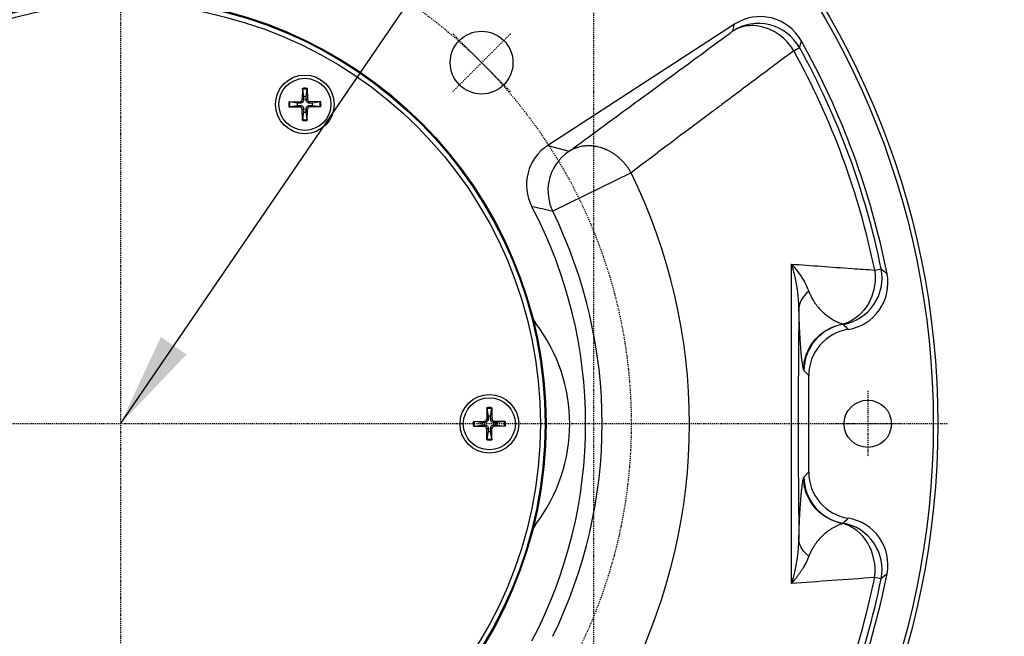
# Model space of a CAD drawing. Header units: millimetres. Extents: x 0 to 4378, y 0 to 2376.
# Tile 23 of 256: x 821 to 925, y 186 to 251. Entities that reach past the tile are written whole.
import ezdxf

# ---------------------------------------------------------------- set-up
doc = ezdxf.new("R2010")
doc.units = ezdxf.units.MM
doc.header["$LTSCALE"] = 0.2
doc.linetypes.add('CENTER2', pattern=[1.125, 0.75, -0.125, 0.125, -0.125])
doc.layers.add('02_Center Line', color=1, linetype='CENTER2')
doc.styles.add('Rainbow-5.0 Style', font='malgunsl.ttf')
doc.dimstyles.new('Rainbow-5.0 Style', dxfattribs={"dimtxt": 4, "dimasz": 2.5, "dimexe": 1, "dimexo": 1, "dimgap": 1, "dimtad": 1, "dimdsep": 46, "dimtxsty": 'Rainbow-5.0 Style', "dimcen": 0, "dimclrd": 251, "dimclre": 251, "dimclrt": 7, "dimazin": 3, "dimtp": 0.1, "dimtm": 0.1, "dimtfac": 0.61, "dimtmove": 0, "dimatfit": 3, "dimfxl": 1, "dimlwd": -1, "dimlwe": -1, "dimarcsym": 1})

# ---------------------------------------------------------------- blocks, each defined once
blk = doc.blocks.new('A$C59ad82da')
for p, q in [((64.92, 42.24), (45.19, 29.43)), ((64.74, 41.53), (64.92, 42.24)), ((71.18, 39.43), (71.79, 39.77)), ((59.24, 37.49), (59.24, 37.48)), ((19.25, 35.47), (19.22, 34.28)), ((19.75, 35.47), (19.78, 34.28)), ((19.25, 35.38), (19.37, 34.59)), ((19.63, 34.59), (19.75, 35.38)), ((17.81, 34.03), (19, 34.06)), ((17.81, 33.52), (19, 33.49)), ((18.69, 33.9), (17.9, 34.02)), ((17.9, 33.53), (18.69, 33.65)), ((19, 34.06), (19, 33.9)), ((19, 33.49), (19, 33.65)), ((19.22, 34.28), (19.38, 34.27)), ((19.78, 34.28), (19.62, 34.27)), ((20, 34.06), (20, 33.9)), ((21.19, 34.03), (20, 34.06)), ((20, 33.49), (20, 33.65)), ((21.19, 33.52), (20, 33.49)), ((21.1, 34.02), (20.31, 33.9)), ((20.31, 33.65), (21.1, 33.53)), ((19.22, 33.27), (19.38, 33.28)), ((19.25, 32.08), (19.22, 33.27)), ((19.37, 32.96), (19.25, 32.17)), ((19.78, 33.27), (19.62, 33.28)), ((19.75, 32.17), (19.63, 32.96)), ((19.75, 32.08), (19.78, 33.27)), ((50.74, 31.24), (50.74, 31.24)), ((51.32, 31.67), (51.32, 31.67)), ((45.19, 29.43), (47.45, 28.82)), ((53.98, 26.54), (45.7, 22.46)), ((79.73, 16.25), (80.41, 16.39)), ((72.76, 5.09), (72.26, 5.61)), ((72.76, -5.09), (72.76, 5.09)), ((38.75, 1.69), (38.72, 0.5)), ((38.75, 1.6), (38.87, 0.81)), ((39.13, 0.81), (39.25, 1.6)), ((39.25, 1.69), (39.28, 0.5)), ((37.31, 0.25), (38.5, 0.28)), ((38.19, 0.13), (37.4, 0.25)), ((38.5, 0.28), (38.5, 0.12)), ((38.72, 0.5), (38.88, 0.5)), ((39.28, 0.5), (39.12, 0.5)), ((39.5, 0.28), (39.5, 0.12)), ((40.69, 0.25), (39.5, 0.28)), ((40.6, 0.25), (39.81, 0.13)), ((37.31, -0.25), (38.5, -0.28)), ((37.4, -0.25), (38.19, -0.13)), ((38.5, -0.28), (38.5, -0.12)), ((38.72, -0.5), (38.88, -0.5)), ((38.75, -1.69), (38.72, -0.5)), ((38.87, -0.81), (38.75, -1.6)), ((39.28, -0.5), (39.12, -0.5)), ((39.25, -1.6), (39.13, -0.81)), ((39.25, -1.69), (39.28, -0.5)), ((39.5, -0.28), (39.5, -0.12)), ((40.69, -0.25), (39.5, -0.28)), ((39.81, -0.13), (40.6, -0.25)), ((72.26, -5.61), (72.76, -5.09)), ((80.41, -16.39), (79.73, -16.25))]:
    blk.add_line(p, q)
for centre, radius in [((0, 0), 86.41), ((0, 0), 85.93), ((0, 0), 45), ((0, 0), 44.9), ((0, 0), 44.4), ((38.18, 38.18), 3.32), ((19.5, 33.77), 3.1), ((19.5, 33.77), 2.75), ((39, 0), 3.1), ((39, 0), 2.75), ((79, 0), 2.5)]:
    blk.add_circle(centre, radius)
for centre, radius, start, end in [((0, 0), 82.07, 11.5208, 28.9847), ((0, 0), 82.57, 11.0677, 29.3818), ((0, 0), 81.37, 11.5208, 28.9847), ((19.5, 33.77), 1.71, 81.5815, 98.4185), ((19.5, 33.77), 1.62, 81.1921, 98.8079), ((19.5, 33.77), 0.82, 80.8854, 99.1146), ((19.5, 33.77), 1.71, 171.5815, 188.4185), ((19.5, 33.77), 1.62, 171.1921, 188.8079), ((19.5, 33.77), 0.82, 170.8854, 189.1146), ((18.99, 34.28), 0.225, 271.612, 358.388), ((18.99, 33.27), 0.225, 1.612, 88.388), ((20.01, 34.28), 0.225, 181.612, 268.388), ((20.01, 33.27), 0.225, 91.612, 178.388), ((19.5, 33.77), 0.82, 350.8854, 9.1146), ((19.5, 33.77), 1.62, 351.1921, 8.8079), ((19.5, 33.77), 1.71, 351.5815, 8.4185), ((19.5, 33.77), 0.82, 260.8854, 279.1146), ((19.5, 33.77), 1.62, 261.1921, 278.8079), ((19.5, 33.77), 1.71, 261.5815, 278.4185), ((0, 0), 59.22, 31.5901, 31.5903), ((0, 0), 59.52, 31.6142, 31.6143), ((47.9, 25.26), 4.97, 123.0326, 207.7793), ((0, 0), 57.8, 31.474, 31.4742), ((0, 0), 57.8, 30.5342, 30.5448), ((0, 0), 60.15, 333.8213, 26.1787), ((0, 0), 49.18, 332.1892, 27.8108), ((0, 0), 50.92, 333.8213, 26.1787), ((45.48, 11.86), 2, 194.6153, 217.4576), ((30, 0), 17.5, 322.5424, 37.4576), ((39, 0), 1.71, 81.5815, 98.4185), ((39, 0), 1.62, 81.1921, 98.8079), ((39, 0), 1.71, 171.5815, 188.4185), ((39, 0), 1.62, 171.1921, 188.8079), ((39, 0), 0.82, 170.8854, 189.1146), ((38.49, 0.51), 0.225, 271.612, 358.388), ((39, 0), 0.82, 80.8854, 99.1146), ((39.51, 0.51), 0.225, 181.612, 268.388), ((39, 0), 0.82, 350.8854, 9.1146), ((39, 0), 1.62, 351.1921, 8.8079), ((39, 0), 1.71, 351.5815, 8.4185), ((38.49, -0.51), 0.225, 1.612, 88.388), ((39, 0), 0.82, 260.8854, 279.1146), ((39.51, -0.51), 0.225, 91.612, 178.388), ((39, 0), 1.62, 261.1921, 278.8079), ((39, 0), 1.71, 261.5815, 278.4185), ((45.48, -11.86), 2, 142.5424, 165.3847), ((0, 0), 81.37, 331.0153, 348.4788), ((0, 0), 82.07, 331.0153, 348.4792), ((0, 0), 82.57, 330.6182, 348.9323)]:
    blk.add_arc(centre, radius, start, end)
for centre, major_axis, ratio, start_param, end_param in [((67.62, 38.07), (-1.2, -4.83), 0.998696, 2.326976, 3.959625), ((67.44, 37.36), (-4.82, 1.19), 0.998696, 3.890851, 5.530421), ((50.16, 24.66), (-1.29, -4.8), 0.998898, 3.979942, 4.788046), ((50.16, 24.66), (-1.29, -4.8), 0.998898, 4.788046, 5.430603), ((75.55, 15.4), (3.15, 3.84), 0.998487, 3.99874, 5.59958), ((76.15, 14.9), (-3.85, 3.16), 0.998487, 2.416706, 4.020887), ((76.69, 12.23), (-4.97, -0.13), 0.600837, 5.604382, 6.239504), ((77.22, 5.61), (3.58, 3.45), 0.998735, 0.97436, 2.37442), ((76.39, 15.4), (0, -4.9), 0.034899, 6.150601, 6.246976), ((77.73, 5.08), (3.46, -3.58), 0.998738, 2.532879, 3.94417), ((72.27, 15.4), (0, -9.8), 0.034899, 6.150601, 6.246961), ((77.73, -5.08), (-3.46, -3.58), 0.998738, 5.480608, 6.891899), ((72.27, -15.4), (0, 9.8), 0.034899, 0.036224, 0.132585), ((77.22, -5.61), (-3.58, 3.45), 0.998735, 0.767172, 2.167233), ((76.15, -14.9), (-3.85, -3.16), 0.998487, 2.262298, 3.866479), ((76.39, -15.4), (0, 4.9), 0.034899, 0.036209, 0.132758), ((75.55, -15.4), (-0.28, 4.96), 0.849585, 4.492218, 6.021501), ((75.55, -15.4), (-3.15, 3.84), 0.998487, 3.825198, 5.426038)]:
    blk.add_ellipse(centre, major_axis=major_axis, ratio=ratio, start_param=start_param, end_param=end_param)
for points, knots in [([(71.18, 39.43), (70.87, 39.94), (70.45, 40.46), (69.41, 41.32), (68.8, 41.67), (67.52, 42.08), (66.87, 42.14), (65.69, 41.99), (65.17, 41.79), (64.74, 41.53)], [0, 0, 0, 0, 0.251514, 0.251514, 0.503027, 0.503027, 0.754541, 0.754541, 1, 1, 1, 1]), ([(47.45, 28.82), (48.51, 29.6), (49.61, 30.41), (50.75, 31.25), (51.8, 32.02), (52.89, 32.82), (54.02, 33.65), (55.1, 34.44), (56.22, 35.27), (57.37, 36.11), (58.53, 36.96), (59.72, 37.84), (60.95, 38.74), (62.09, 39.58), (63.25, 40.44), (64.45, 41.31), (64.55, 41.39), (64.64, 41.46), (64.74, 41.53)], [0, 0, 0, 0, 0.2178305, 0.2178305, 0.2178305, 0.4182388, 0.4182388, 0.4182388, 0.6114284, 0.6114284, 0.6114284, 0.8057142, 0.8057142, 0.8057142, 0.9855009, 0.9855009, 0.9855009, 1, 1, 1, 1]), ([(71.18, 39.43), (69.64, 38.28), (68.15, 37.17), (66, 35.56), (65.3, 35.04), (64.27, 34.27), (63.76, 33.88), (63.17, 33.44), (62.92, 33.26), (62.75, 33.13), (62.68, 33.08), (59.47, 30.68), (56.61, 28.52), (53.98, 26.54)], [0.0000014, 0.0000014, 0.0000014, 0.0000014, 0.25, 0.25, 0.375, 0.375, 0.4375, 0.46875, 0.484375, 0.484375, 0.5, 0.5, 1, 1, 1, 1]), ([(19.25, 35.38), (19.25, 35.38), (19.25, 35.39), (19.25, 35.41), (19.25, 35.42), (19.25, 35.44), (19.25, 35.46), (19.25, 35.47)], [0.03461835, 0.03461835, 0.03461835, 0.03461835, 0.03765262, 0.03765262, 0.04141077, 0.04141077, 0.04522071, 0.04522071, 0.04522071, 0.04522071]), ([(19.75, 35.47), (19.75, 35.46), (19.75, 35.44), (19.75, 35.42), (19.75, 35.41), (19.75, 35.39), (19.75, 35.38), (19.75, 35.38)], [0.01516537, 0.01516537, 0.01516537, 0.01516537, 0.01897531, 0.01897531, 0.02273345, 0.02273345, 0.02576772, 0.02576772, 0.02576772, 0.02576772]), ([(17.81, 34.03), (17.82, 34.03), (17.83, 34.03), (17.86, 34.03), (17.87, 34.03), (17.89, 34.02), (17.89, 34.02), (17.9, 34.02)], [0.01516537, 0.01516537, 0.01516537, 0.01516537, 0.01897531, 0.01897531, 0.02273345, 0.02273345, 0.02576772, 0.02576772, 0.02576772, 0.02576772]), ([(17.9, 33.53), (17.89, 33.53), (17.89, 33.53), (17.87, 33.52), (17.86, 33.52), (17.83, 33.52), (17.82, 33.52), (17.81, 33.52)], [0.03461835, 0.03461835, 0.03461835, 0.03461835, 0.03765262, 0.03765262, 0.04141077, 0.04141077, 0.04522071, 0.04522071, 0.04522071, 0.04522071]), ([(19.38, 34.27), (19.38, 34.23), (19.37, 34.19), (19.35, 34.13), (19.34, 34.1), (19.31, 34.05), (19.29, 34.03), (19.25, 33.99), (19.22, 33.97), (19.17, 33.94), (19.14, 33.92), (19.08, 33.9), (19.04, 33.9), (19, 33.9)], [0.17143637, 0.17143637, 0.17143637, 0.17143637, 0.18383716, 0.18383716, 0.19255902, 0.19255902, 0.20128088, 0.20128088, 0.21000275, 0.21000275, 0.21872461, 0.21872461, 0.2311254, 0.2311254, 0.2311254, 0.2311254]), ([(19, 33.65), (19.04, 33.65), (19.08, 33.65), (19.14, 33.63), (19.17, 33.61), (19.22, 33.58), (19.25, 33.56), (19.29, 33.52), (19.31, 33.5), (19.34, 33.45), (19.35, 33.42), (19.37, 33.36), (19.38, 33.32), (19.38, 33.28)], [0.17143637, 0.17143637, 0.17143637, 0.17143637, 0.18383716, 0.18383716, 0.19255902, 0.19255902, 0.20128088, 0.20128088, 0.21000275, 0.21000275, 0.21872461, 0.21872461, 0.2311254, 0.2311254, 0.2311254, 0.2311254]), ([(20, 33.9), (19.96, 33.9), (19.92, 33.9), (19.86, 33.92), (19.83, 33.94), (19.78, 33.97), (19.75, 33.99), (19.71, 34.03), (19.69, 34.05), (19.66, 34.1), (19.65, 34.13), (19.63, 34.19), (19.62, 34.23), (19.62, 34.27)], [0.17143637, 0.17143637, 0.17143637, 0.17143637, 0.18383716, 0.18383716, 0.19255902, 0.19255902, 0.20128088, 0.20128088, 0.21000275, 0.21000275, 0.21872461, 0.21872461, 0.2311254, 0.2311254, 0.2311254, 0.2311254]), ([(19.62, 33.28), (19.62, 33.32), (19.63, 33.36), (19.65, 33.42), (19.66, 33.45), (19.69, 33.5), (19.71, 33.52), (19.75, 33.56), (19.78, 33.58), (19.83, 33.61), (19.86, 33.63), (19.92, 33.65), (19.96, 33.65), (20, 33.65)], [0.17143637, 0.17143637, 0.17143637, 0.17143637, 0.18383716, 0.18383716, 0.19255902, 0.19255902, 0.20128088, 0.20128088, 0.21000275, 0.21000275, 0.21872461, 0.21872461, 0.2311254, 0.2311254, 0.2311254, 0.2311254]), ([(21.1, 34.02), (21.11, 34.02), (21.11, 34.02), (21.13, 34.03), (21.14, 34.03), (21.17, 34.03), (21.18, 34.03), (21.19, 34.03)], [0.03461835, 0.03461835, 0.03461835, 0.03461835, 0.03765262, 0.03765262, 0.04141077, 0.04141077, 0.04522071, 0.04522071, 0.04522071, 0.04522071]), ([(21.19, 33.52), (21.18, 33.52), (21.17, 33.52), (21.14, 33.52), (21.13, 33.52), (21.11, 33.53), (21.11, 33.53), (21.1, 33.53)], [0.01516537, 0.01516537, 0.01516537, 0.01516537, 0.01897531, 0.01897531, 0.02273345, 0.02273345, 0.02576772, 0.02576772, 0.02576772, 0.02576772]), ([(19.25, 32.08), (19.25, 32.09), (19.25, 32.11), (19.25, 32.13), (19.25, 32.14), (19.25, 32.16), (19.25, 32.17), (19.25, 32.17)], [0.01516537, 0.01516537, 0.01516537, 0.01516537, 0.01897531, 0.01897531, 0.02273345, 0.02273345, 0.02576772, 0.02576772, 0.02576772, 0.02576772]), ([(19.75, 32.17), (19.75, 32.17), (19.75, 32.16), (19.75, 32.14), (19.75, 32.13), (19.75, 32.11), (19.75, 32.09), (19.75, 32.08)], [0.03461835, 0.03461835, 0.03461835, 0.03461835, 0.03765262, 0.03765262, 0.04141077, 0.04141077, 0.04522071, 0.04522071, 0.04522071, 0.04522071]), ([(53.98, 26.54), (53.92, 26.65), (53.86, 26.75), (53.8, 26.85), (53.73, 26.96), (53.66, 27.06), (53.59, 27.16), (53.52, 27.26), (53.44, 27.35), (53.36, 27.45), (53.28, 27.54), (53.2, 27.64), (53.11, 27.73), (53.03, 27.82), (52.94, 27.9), (52.85, 27.98), (52.82, 28.01), (52.79, 28.04), (52.76, 28.07), (52.7, 28.12), (52.64, 28.17), (52.58, 28.22), (52.49, 28.3), (52.39, 28.37), (52.3, 28.44), (52.2, 28.51), (52.11, 28.57), (52.01, 28.63), (51.91, 28.69), (51.81, 28.75), (51.71, 28.81), (51.63, 28.85), (51.55, 28.89), (51.47, 28.93), (51.44, 28.94), (51.41, 28.95), (51.38, 28.97), (51.35, 28.98), (51.32, 28.99), (51.29, 29.01), (51.26, 29.02), (51.23, 29.03), (51.19, 29.05), (51.16, 29.06), (51.13, 29.07), (51.1, 29.08), (51.07, 29.09), (51.04, 29.1), (51.01, 29.11), (51, 29.12), (50.99, 29.12), (50.98, 29.12), (50.98, 29.13), (50.97, 29.13), (50.96, 29.13), (50.88, 29.16), (50.8, 29.19), (50.71, 29.21), (50.62, 29.24), (50.53, 29.26), (50.43, 29.28), (50.34, 29.3), (50.25, 29.32), (50.15, 29.33), (50.06, 29.35), (49.96, 29.36), (49.86, 29.37), (49.77, 29.38), (49.67, 29.38), (49.58, 29.38), (49.51, 29.39), (49.45, 29.39), (49.38, 29.38), (49.36, 29.38), (49.34, 29.38), (49.32, 29.38), (49.3, 29.38), (49.28, 29.38), (49.26, 29.38), (49.24, 29.38), (49.22, 29.38), (49.2, 29.38), (49.18, 29.37), (49.16, 29.37), (49.14, 29.37), (49.14, 29.37), (49.13, 29.37), (49.13, 29.37), (49.09, 29.37), (49.06, 29.36), (49.02, 29.36), (48.99, 29.36), (48.97, 29.35), (48.95, 29.35), (48.88, 29.34), (48.82, 29.33), (48.75, 29.32), (48.69, 29.31), (48.62, 29.29), (48.55, 29.28), (48.49, 29.26), (48.42, 29.24), (48.35, 29.22), (48.28, 29.2), (48.21, 29.18), (48.13, 29.15), (48.06, 29.13), (47.99, 29.1), (47.92, 29.07), (47.86, 29.04), (47.79, 29), (47.71, 28.97), (47.65, 28.93), (47.58, 28.9), (47.51, 28.86), (47.49, 28.84), (47.47, 28.83), (47.45, 28.82)], [0.0000002, 0.0000002, 0.0000002, 0.0000002, 0.0454901, 0.0454901, 0.0454901, 0.0916367, 0.0916367, 0.0916367, 0.1382421, 0.1382421, 0.1382421, 0.1846668, 0.1846668, 0.1846668, 0.2306151, 0.2306151, 0.2306151, 0.2468093, 0.2468093, 0.2468093, 0.275867, 0.275867, 0.275867, 0.3198633, 0.3198633, 0.3198633, 0.3630688, 0.3630688, 0.3630688, 0.4050684, 0.4050684, 0.4050684, 0.4375, 0.4375, 0.4375, 0.4490468, 0.4490468, 0.4490468, 0.4604109, 0.4604109, 0.4604109, 0.4718581, 0.4718581, 0.4718581, 0.483534, 0.483534, 0.483534, 0.4959874, 0.4959874, 0.4959874, 0.5, 0.5, 0.5, 0.5035639, 0.5035639, 0.5035639, 0.5404136, 0.5404136, 0.5404136, 0.5800915, 0.5800915, 0.5800915, 0.6187259, 0.6187259, 0.6187259, 0.6567872, 0.6567872, 0.6567872, 0.6940095, 0.6940095, 0.6940095, 0.71875, 0.71875, 0.71875, 0.7257213, 0.7257213, 0.7257213, 0.7325365, 0.7325365, 0.7325365, 0.7395471, 0.7395471, 0.7395471, 0.7477643, 0.7477643, 0.7477643, 0.75, 0.75, 0.75, 0.7705647, 0.7705647, 0.7705647, 0.7827938, 0.7827938, 0.7827938, 0.814809, 0.814809, 0.814809, 0.8460688, 0.8460688, 0.8460688, 0.8766042, 0.8766042, 0.8766042, 0.9074532, 0.9074532, 0.9074532, 0.9363443, 0.9363443, 0.9363443, 0.9647159, 0.9647159, 0.9647159, 0.9923943, 0.9923943, 0.9923943, 1, 1, 1, 1]), ([(70.95, 16.88), (71.16, 16.64), (71.36, 16.4), (71.54, 16.16), (71.72, 15.91), (71.92, 15.64), (72.08, 15.38), (72.41, 14.85), (72.62, 14.39), (72.77, 14)], [0.0000017, 0.0000017, 0.0000017, 0.0000017, 0.25, 0.25, 0.25, 0.5, 0.5, 0.5, 0.9999992, 0.9999992, 0.9999992, 0.9999992]), ([(71.72, 12.23), (71.72, 12.3), (71.72, 12.38), (71.71, 12.45), (71.71, 12.47), (71.71, 12.5), (71.71, 12.52), (71.71, 12.62), (71.7, 12.71), (71.7, 12.81), (71.69, 13.01), (71.67, 13.2), (71.66, 13.4), (71.64, 13.55), (71.63, 13.7), (71.61, 13.85), (71.59, 14), (71.57, 14.16), (71.54, 14.31), (71.53, 14.39), (71.52, 14.48), (71.5, 14.56), (71.46, 14.83), (71.41, 15.09), (71.36, 15.35), (71.31, 15.56), (71.26, 15.78), (71.2, 16), (71.14, 16.25), (71.06, 16.51), (70.98, 16.77), (70.97, 16.8), (70.96, 16.84), (70.95, 16.88)], [0, 0, 0, 0, 0.0471319, 0.0471319, 0.0471319, 0.062733, 0.062733, 0.062733, 0.1254418, 0.1254418, 0.1254418, 0.2507384, 0.2507384, 0.2507384, 0.3485305, 0.3485305, 0.3485305, 0.4467167, 0.4467167, 0.4467167, 0.5008979, 0.5008979, 0.5008979, 0.6687377, 0.6687377, 0.6687377, 0.8086089, 0.8086089, 0.8086089, 0.9754062, 0.9754062, 0.9754062, 0.9999992, 0.9999992, 0.9999992, 0.9999992]), ([(70.95, -16.88), (70.95, -16.25), (70.95, -15.62), (70.95, -14.37), (70.95, -13.76), (70.95, -12.55), (70.95, -11.95), (70.95, -11.13), (70.95, -10.9), (70.95, -10.51), (70.95, -10.35), (70.95, -10.03), (70.95, -9.88), (70.95, -9.57), (70.95, -9.41), (70.95, -9.1), (70.95, -8.95), (70.95, -8.76), (70.95, -8.74), (70.95, -8.68), (70.95, -8.65), (70.95, -8.17), (70.95, -7.72), (70.95, -6.83), (70.95, -6.38), (70.95, -5.49), (70.95, -5.04), (70.95, -4.15), (70.95, -3.71), (70.95, -2.82), (70.95, -2.38), (70.95, -1.5), (70.95, -1.06), (70.95, -0.4), (70.95, -0.19), (70.95, 0.03), (70.95, 0.03), (70.95, 0.45), (70.95, 0.87), (70.95, 1.7), (70.95, 2.12), (70.95, 2.96), (70.95, 3.38), (70.95, 3.99), (70.95, 4.17), (70.95, 4.77), (70.95, 5.18), (70.95, 5.9), (70.95, 6.21), (70.95, 6.67), (70.95, 6.83), (70.95, 7.14), (70.95, 7.3), (70.95, 7.62), (70.95, 7.77), (70.95, 8.09), (70.95, 8.24), (70.95, 8.49), (70.95, 8.59), (70.95, 8.72), (70.95, 8.75), (70.95, 9.56), (70.95, 10.34), (70.95, 11.96), (70.95, 12.8), (70.95, 14.72), (70.95, 15.8), (70.95, 16.88)], [0, 0, 0, 0, 0.0570155, 0.0570155, 0.112727, 0.112727, 0.166914, 0.166914, 0.1875, 0.1875, 0.2023951, 0.2023951, 0.2167454, 0.2167454, 0.2309694, 0.2309694, 0.2449008, 0.2449008, 0.2470803, 0.2470803, 0.25, 0.25, 0.2885957, 0.2885957, 0.3273506, 0.3273506, 0.3661453, 0.3661453, 0.4047829, 0.4047829, 0.4432293, 0.4432293, 0.4812706, 0.4812706, 0.5, 0.5, 0.5000237, 0.5000237, 0.5361285, 0.5361285, 0.5725232, 0.5725232, 0.6091346, 0.6091346, 0.625, 0.625, 0.6606159, 0.6606159, 0.6875, 0.6875, 0.7009243, 0.7009243, 0.7142975, 0.7142975, 0.7277255, 0.7277255, 0.7413933, 0.7413933, 0.75, 0.75, 0.7530938, 0.7530938, 0.8242273, 0.8242273, 0.9015683, 0.9015683, 1, 1, 1, 1]), ([(70.95, 16.88), (72.99, 16.73), (75.13, 16.58), (77.35, 16.42), (78.13, 16.36), (78.92, 16.31), (79.73, 16.25)], [0.0000002, 0.0000002, 0.0000002, 0.0000002, 0.7398055, 0.7398055, 0.7398055, 0.9999968, 0.9999968, 0.9999968, 0.9999968]), ([(79.73, 16.25), (79.81, 15.63), (79.79, 15.01), (79.62, 14.1), (79.54, 13.8), (79.37, 13.36), (79.31, 13.21), (79.18, 12.93), (79.09, 12.75), (78.53, 11.79), (77.65, 10.87), (76.37, 10.54)], [0.0000001, 0.0000001, 0.0000001, 0.0000001, 0.25, 0.25, 0.375, 0.375, 0.4375, 0.4375, 0.5, 0.5, 1, 1, 1, 1]), ([(72.77, 14), (72.79, 13.94), (72.82, 13.88), (72.87, 13.75), (72.9, 13.69), (72.96, 13.57), (72.98, 13.51), (73.04, 13.39), (73.07, 13.33), (73.14, 13.21), (73.17, 13.16), (73.24, 13.04), (73.27, 12.99), (73.34, 12.87), (73.38, 12.82), (73.45, 12.71), (73.49, 12.66), (73.59, 12.53), (73.65, 12.45), (73.76, 12.32), (73.81, 12.26), (73.87, 12.19), (73.89, 12.17), (73.96, 12.1), (74.01, 12.04), (74.13, 11.92), (74.19, 11.86), (74.29, 11.77), (74.32, 11.74), (74.36, 11.7), (74.37, 11.69), (74.39, 11.67), (74.4, 11.67), (74.42, 11.65), (74.42, 11.65), (74.43, 11.64), (74.49, 11.59), (74.55, 11.53), (74.69, 11.43), (74.75, 11.38), (74.89, 11.28), (74.96, 11.23), (75.1, 11.14), (75.17, 11.1), (75.31, 11.01), (75.38, 10.97), (75.53, 10.89), (75.6, 10.86), (75.75, 10.79), (75.82, 10.75), (75.97, 10.69), (76.05, 10.66), (76.2, 10.6), (76.28, 10.57), (76.36, 10.55), (76.36, 10.55), (76.37, 10.54)], [0.0000001, 0.0000001, 0.0000001, 0.0000001, 0.0380554, 0.0380554, 0.0750644, 0.0750644, 0.1112461, 0.1112461, 0.146453, 0.146453, 0.1812369, 0.1812369, 0.2156184, 0.2156184, 0.25, 0.25, 0.2820453, 0.2820453, 0.3326277, 0.3326277, 0.3705646, 0.3705646, 0.380635, 0.380635, 0.4205825, 0.4205825, 0.4626241, 0.4626241, 0.484375, 0.484375, 0.4897296, 0.4897296, 0.4952368, 0.4952368, 0.5, 0.5, 0.5, 0.5652318, 0.5652318, 0.6270302, 0.6270302, 0.6859629, 0.6859629, 0.7424722, 0.7424722, 0.7969, 0.7969, 0.8486031, 0.8486031, 0.8990152, 0.8990152, 0.9495076, 0.9495076, 0.9972788, 0.9972788, 1, 1, 1, 1]), ([(71.72, 12.23), (71.71, 11.59), (71.71, 10.95), (71.7, 10.31), (71.7, 9.94), (71.69, 9.58), (71.69, 9.21), (71.69, 9), (71.69, 8.8), (71.68, 8.59), (71.68, 8.48), (71.68, 8.37), (71.68, 8.26), (71.68, 8.06), (71.68, 7.86), (71.68, 7.66), (71.68, 7.45), (71.67, 7.25), (71.67, 7.05), (71.67, 6.85), (71.67, 6.65), (71.67, 6.44), (71.67, 6.36), (71.67, 6.27), (71.67, 6.18), (71.67, 5.75), (71.66, 5.32), (71.66, 4.89), (71.66, 4.45), (71.66, 4.01), (71.66, 3.57), (71.65, 3.13), (71.65, 2.69), (71.65, 2.25), (71.65, 1.82), (71.65, 1.38), (71.65, 0.94), (71.65, 0.64), (71.65, 0.33), (71.65, 0.03), (71.65, 0.02), (71.65, 0), (71.65, -0.01), (71.65, -0.52), (71.65, -1.03), (71.65, -1.54), (71.65, -2.06), (71.65, -2.57), (71.65, -3.09), (71.66, -3.29), (71.66, -3.5), (71.66, -3.71), (71.66, -3.92), (71.66, -4.13), (71.66, -4.33), (71.66, -4.54), (71.66, -4.75), (71.66, -4.96), (71.66, -5.17), (71.66, -5.38), (71.66, -5.59), (71.67, -5.79), (71.67, -6), (71.67, -6.19), (71.67, -6.72), (71.67, -7.24), (71.68, -7.77), (71.68, -7.91), (71.68, -8.05), (71.68, -8.19), (71.69, -8.76), (71.69, -9.33), (71.7, -9.9), (71.7, -10.47), (71.71, -11.04), (71.71, -11.62), (71.71, -11.82), (71.72, -12.03), (71.72, -12.23)], [0, 0, 0, 0, 0.0794143, 0.0794143, 0.0794143, 0.125, 0.125, 0.125, 0.1507071, 0.1507071, 0.1507071, 0.1645047, 0.1645047, 0.1645047, 0.1897547, 0.1897547, 0.1897547, 0.2148916, 0.2148916, 0.2148916, 0.2397055, 0.2397055, 0.2397055, 0.25, 0.25, 0.25, 0.3019616, 0.3019616, 0.3019616, 0.3548695, 0.3548695, 0.3548695, 0.4080436, 0.4080436, 0.4080436, 0.4612029, 0.4612029, 0.4612029, 0.4984343, 0.4984343, 0.4984343, 0.5, 0.5, 0.5, 0.5625, 0.5625, 0.5625, 0.625, 0.625, 0.625, 0.6498884, 0.6498884, 0.6498884, 0.6749163, 0.6749163, 0.6749163, 0.699967, 0.699967, 0.699967, 0.725361, 0.725361, 0.725361, 0.75, 0.75, 0.75, 0.8152129, 0.8152129, 0.8152129, 0.8329073, 0.8329073, 0.8329073, 0.903517, 0.903517, 0.903517, 0.9746324, 0.9746324, 0.9746324, 1, 1, 1, 1]), ([(72.22, 5.69), (72.21, 5.74), (72.2, 5.79), (72.18, 5.85), (72.17, 5.92), (72.16, 5.98), (72.15, 6.06), (72.13, 6.13), (72.12, 6.21), (72.11, 6.3), (72.09, 6.39), (72.08, 6.48), (72.06, 6.59), (72.05, 6.69), (72.04, 6.8), (72.02, 6.92), (72.01, 7.04), (72, 7.16), (71.99, 7.3), (71.98, 7.36), (71.97, 7.44), (71.96, 7.51), (71.96, 7.53), (71.96, 7.54), (71.96, 7.56), (71.96, 7.57), (71.96, 7.59), (71.96, 7.61), (71.95, 7.62), (71.95, 7.64), (71.95, 7.66), (71.95, 7.66), (71.95, 7.67), (71.95, 7.68), (71.94, 7.77), (71.94, 7.85), (71.93, 7.93), (71.92, 8.02), (71.91, 8.11), (71.91, 8.2), (71.9, 8.29), (71.89, 8.38), (71.89, 8.47), (71.88, 8.57), (71.87, 8.66), (71.87, 8.76), (71.86, 8.86), (71.85, 8.96), (71.85, 9.07), (71.84, 9.13), (71.84, 9.2), (71.84, 9.27), (71.84, 9.29), (71.83, 9.31), (71.83, 9.33), (71.83, 9.35), (71.83, 9.37), (71.83, 9.39), (71.83, 9.41), (71.83, 9.43), (71.83, 9.45), (71.83, 9.47), (71.82, 9.49), (71.82, 9.51), (71.82, 9.62), (71.81, 9.74), (71.81, 9.86), (71.8, 9.98), (71.79, 10.1), (71.79, 10.22), (71.78, 10.35), (71.78, 10.48), (71.77, 10.61), (71.77, 10.75), (71.76, 10.89), (71.76, 11.03), (71.75, 11.17), (71.75, 11.32), (71.74, 11.47), (71.74, 11.62), (71.73, 11.77), (71.73, 11.93), (71.72, 12.03), (71.72, 12.13), (71.72, 12.23)], [0, 0, 0, 0, 0.0652266, 0.0652266, 0.0652266, 0.1329463, 0.1329463, 0.1329463, 0.203262, 0.203262, 0.203262, 0.2772264, 0.2772264, 0.2772264, 0.3526435, 0.3526435, 0.3526435, 0.4286967, 0.4286967, 0.4286967, 0.46875, 0.46875, 0.46875, 0.4780474, 0.4780474, 0.4780474, 0.4873015, 0.4873015, 0.4873015, 0.4959162, 0.4959162, 0.4959162, 0.5, 0.5, 0.5, 0.5366696, 0.5366696, 0.5366696, 0.5737614, 0.5737614, 0.5737614, 0.6121983, 0.6121983, 0.6121983, 0.6514679, 0.6514679, 0.6514679, 0.6921979, 0.6921979, 0.6921979, 0.71875, 0.71875, 0.71875, 0.7270685, 0.7270685, 0.7270685, 0.7353855, 0.7353855, 0.7353855, 0.7431483, 0.7431483, 0.7431483, 0.7496986, 0.7496986, 0.7496986, 0.7855296, 0.7855296, 0.7855296, 0.8217406, 0.8217406, 0.8217406, 0.8587094, 0.8587094, 0.8587094, 0.8968941, 0.8968941, 0.8968941, 0.9356911, 0.9356911, 0.9356911, 0.9751294, 0.9751294, 0.9751294, 1, 1, 1, 1]), ([(72.22, 5.69), (72.23, 6.2), (72.31, 6.73), (72.68, 7.81), (72.98, 8.35), (73.76, 9.29), (74.25, 9.69), (75.28, 10.27), (75.84, 10.45), (76.37, 10.54)], [0, 0, 0, 0, 0.2389511, 0.2389511, 0.492634, 0.492634, 0.746317, 0.746317, 0.9999999, 0.9999999, 0.9999999, 0.9999999]), ([(38.75, 1.6), (38.75, 1.61), (38.75, 1.61), (38.75, 1.63), (38.75, 1.64), (38.75, 1.67), (38.75, 1.68), (38.75, 1.69)], [0.03461835, 0.03461835, 0.03461835, 0.03461835, 0.03765262, 0.03765262, 0.04141077, 0.04141077, 0.04522071, 0.04522071, 0.04522071, 0.04522071]), ([(39.25, 1.69), (39.25, 1.68), (39.25, 1.67), (39.25, 1.64), (39.25, 1.63), (39.25, 1.61), (39.25, 1.61), (39.25, 1.6)], [0.01516537, 0.01516537, 0.01516537, 0.01516537, 0.01897531, 0.01897531, 0.02273345, 0.02273345, 0.02576772, 0.02576772, 0.02576772, 0.02576772]), ([(37.31, 0.25), (37.32, 0.25), (37.33, 0.25), (37.36, 0.25), (37.37, 0.25), (37.39, 0.25), (37.39, 0.25), (37.4, 0.25)], [0.01516537, 0.01516537, 0.01516537, 0.01516537, 0.01897531, 0.01897531, 0.02273345, 0.02273345, 0.02576772, 0.02576772, 0.02576772, 0.02576772]), ([(38.88, 0.5), (38.88, 0.46), (38.87, 0.42), (38.85, 0.36), (38.84, 0.33), (38.81, 0.28), (38.79, 0.25), (38.75, 0.21), (38.72, 0.19), (38.67, 0.16), (38.64, 0.15), (38.58, 0.13), (38.54, 0.12), (38.5, 0.12)], [0.17143637, 0.17143637, 0.17143637, 0.17143637, 0.18383716, 0.18383716, 0.19255902, 0.19255902, 0.20128088, 0.20128088, 0.21000275, 0.21000275, 0.21872461, 0.21872461, 0.2311254, 0.2311254, 0.2311254, 0.2311254]), ([(39.5, 0.12), (39.46, 0.12), (39.42, 0.13), (39.36, 0.15), (39.33, 0.16), (39.28, 0.19), (39.25, 0.21), (39.21, 0.25), (39.19, 0.28), (39.16, 0.33), (39.15, 0.36), (39.13, 0.42), (39.12, 0.46), (39.12, 0.5)], [0.17143637, 0.17143637, 0.17143637, 0.17143637, 0.18383716, 0.18383716, 0.19255902, 0.19255902, 0.20128088, 0.20128088, 0.21000275, 0.21000275, 0.21872461, 0.21872461, 0.2311254, 0.2311254, 0.2311254, 0.2311254]), ([(40.6, 0.25), (40.61, 0.25), (40.61, 0.25), (40.63, 0.25), (40.64, 0.25), (40.67, 0.25), (40.68, 0.25), (40.69, 0.25)], [0.03461835, 0.03461835, 0.03461835, 0.03461835, 0.03765262, 0.03765262, 0.04141077, 0.04141077, 0.04522071, 0.04522071, 0.04522071, 0.04522071]), ([(37.4, -0.25), (37.39, -0.25), (37.39, -0.25), (37.37, -0.25), (37.36, -0.25), (37.33, -0.25), (37.32, -0.25), (37.31, -0.25)], [0.03461835, 0.03461835, 0.03461835, 0.03461835, 0.03765262, 0.03765262, 0.04141077, 0.04141077, 0.04522071, 0.04522071, 0.04522071, 0.04522071]), ([(38.5, -0.12), (38.54, -0.12), (38.58, -0.13), (38.64, -0.15), (38.67, -0.16), (38.72, -0.19), (38.75, -0.21), (38.79, -0.25), (38.81, -0.28), (38.84, -0.33), (38.85, -0.36), (38.87, -0.42), (38.88, -0.46), (38.88, -0.5)], [0.17143637, 0.17143637, 0.17143637, 0.17143637, 0.18383716, 0.18383716, 0.19255902, 0.19255902, 0.20128088, 0.20128088, 0.21000275, 0.21000275, 0.21872461, 0.21872461, 0.2311254, 0.2311254, 0.2311254, 0.2311254]), ([(39.12, -0.5), (39.12, -0.46), (39.13, -0.42), (39.15, -0.36), (39.16, -0.33), (39.19, -0.28), (39.21, -0.25), (39.25, -0.21), (39.28, -0.19), (39.33, -0.16), (39.36, -0.15), (39.42, -0.13), (39.46, -0.12), (39.5, -0.12)], [0.17143637, 0.17143637, 0.17143637, 0.17143637, 0.18383716, 0.18383716, 0.19255902, 0.19255902, 0.20128088, 0.20128088, 0.21000275, 0.21000275, 0.21872461, 0.21872461, 0.2311254, 0.2311254, 0.2311254, 0.2311254]), ([(40.69, -0.25), (40.68, -0.25), (40.67, -0.25), (40.64, -0.25), (40.63, -0.25), (40.61, -0.25), (40.61, -0.25), (40.6, -0.25)], [0.01516537, 0.01516537, 0.01516537, 0.01516537, 0.01897531, 0.01897531, 0.02273345, 0.02273345, 0.02576772, 0.02576772, 0.02576772, 0.02576772]), ([(38.75, -1.69), (38.75, -1.68), (38.75, -1.67), (38.75, -1.64), (38.75, -1.63), (38.75, -1.61), (38.75, -1.61), (38.75, -1.6)], [0.01516537, 0.01516537, 0.01516537, 0.01516537, 0.01897531, 0.01897531, 0.02273345, 0.02273345, 0.02576772, 0.02576772, 0.02576772, 0.02576772]), ([(39.25, -1.6), (39.25, -1.61), (39.25, -1.61), (39.25, -1.63), (39.25, -1.64), (39.25, -1.67), (39.25, -1.68), (39.25, -1.69)], [0.03461835, 0.03461835, 0.03461835, 0.03461835, 0.03765262, 0.03765262, 0.04141077, 0.04141077, 0.04522071, 0.04522071, 0.04522071, 0.04522071]), ([(71.72, -12.23), (71.72, -12.22), (71.72, -12.22), (71.72, -12.21), (71.72, -12.07), (71.73, -11.92), (71.73, -11.78), (71.74, -11.64), (71.74, -11.5), (71.74, -11.37), (71.75, -11.23), (71.75, -11.09), (71.76, -10.96), (71.76, -10.83), (71.77, -10.7), (71.77, -10.58), (71.78, -10.45), (71.78, -10.34), (71.79, -10.22), (71.79, -10.1), (71.8, -9.99), (71.8, -9.88), (71.81, -9.86), (71.81, -9.83), (71.81, -9.81), (71.81, -9.78), (71.81, -9.75), (71.81, -9.73), (71.81, -9.7), (71.81, -9.67), (71.82, -9.65), (71.82, -9.62), (71.82, -9.59), (71.82, -9.56), (71.82, -9.54), (71.82, -9.52), (71.82, -9.5), (71.82, -9.5), (71.82, -9.5), (71.82, -9.49), (71.83, -9.37), (71.84, -9.25), (71.84, -9.13), (71.85, -9.02), (71.86, -8.91), (71.86, -8.81), (71.87, -8.71), (71.88, -8.61), (71.89, -8.51), (71.89, -8.41), (71.9, -8.32), (71.91, -8.23), (71.91, -8.19), (71.91, -8.14), (71.92, -8.1), (71.92, -8.07), (71.92, -8.04), (71.92, -8.01), (71.92, -7.98), (71.93, -7.95), (71.93, -7.92), (71.93, -7.89), (71.93, -7.86), (71.94, -7.83), (71.94, -7.79), (71.94, -7.76), (71.95, -7.73), (71.95, -7.71), (71.95, -7.69), (71.95, -7.67), (71.95, -7.65), (71.95, -7.64), (71.95, -7.63), (71.97, -7.48), (71.98, -7.33), (72, -7.2), (72, -7.13), (72.01, -7.06), (72.02, -6.99), (72.02, -6.95), (72.02, -6.92), (72.03, -6.88), (72.03, -6.84), (72.04, -6.8), (72.04, -6.76), (72.05, -6.72), (72.05, -6.68), (72.06, -6.65), (72.06, -6.61), (72.07, -6.57), (72.07, -6.54), (72.08, -6.5), (72.08, -6.47), (72.08, -6.44), (72.1, -6.34), (72.11, -6.25), (72.13, -6.16), (72.14, -6.08), (72.15, -6), (72.17, -5.93), (72.18, -5.86), (72.2, -5.8), (72.21, -5.74), (72.22, -5.72), (72.22, -5.7), (72.22, -5.69)], [0, 0, 0, 0, 0.0014855, 0.0014855, 0.0014855, 0.0372208, 0.0372208, 0.0372208, 0.0732442, 0.0732442, 0.0732442, 0.1096207, 0.1096207, 0.1096207, 0.144471, 0.144471, 0.144471, 0.1784504, 0.1784504, 0.1784504, 0.2111019, 0.2111019, 0.2111019, 0.21875, 0.21875, 0.21875, 0.2265625, 0.2265625, 0.2265625, 0.2342987, 0.2342987, 0.2342987, 0.2427024, 0.2427024, 0.2427024, 0.25, 0.25, 0.25, 0.2508725, 0.2508725, 0.2508725, 0.2975294, 0.2975294, 0.2975294, 0.3403203, 0.3403203, 0.3403203, 0.381094, 0.381094, 0.381094, 0.4194077, 0.4194077, 0.4194077, 0.4375, 0.4375, 0.4375, 0.4500681, 0.4500681, 0.4500681, 0.4626543, 0.4626543, 0.4626543, 0.4754439, 0.4754439, 0.4754439, 0.4890069, 0.4890069, 0.4890069, 0.5, 0.5, 0.5, 0.5066558, 0.5066558, 0.5066558, 0.5852739, 0.5852739, 0.5852739, 0.625, 0.625, 0.625, 0.6491089, 0.6491089, 0.6491089, 0.6743317, 0.6743317, 0.6743317, 0.6988679, 0.6988679, 0.6988679, 0.724434, 0.724434, 0.724434, 0.75, 0.75, 0.75, 0.8275691, 0.8275691, 0.8275691, 0.9040489, 0.9040489, 0.9040489, 0.9790784, 0.9790784, 0.9790784, 0.9999997, 0.9999997, 0.9999997, 0.9999997]), ([(76.37, -10.54), (75.85, -10.45), (75.31, -10.27), (74.28, -9.71), (73.79, -9.32), (73, -8.38), (72.69, -7.84), (72.31, -6.75), (72.23, -6.21), (72.22, -5.69)], [0.0000521, 0.0000521, 0.0000521, 0.0000521, 0.2483937, 0.2483937, 0.5028229, 0.5028229, 0.7572521, 0.7572521, 1, 1, 1, 1]), ([(76.37, -10.54), (76.26, -10.58), (76.16, -10.62), (76.06, -10.65), (75.96, -10.69), (75.86, -10.74), (75.76, -10.78), (75.66, -10.83), (75.57, -10.87), (75.48, -10.92), (75.38, -10.97), (75.29, -11.02), (75.21, -11.08), (75.12, -11.13), (75.03, -11.19), (74.95, -11.24), (74.86, -11.3), (74.78, -11.36), (74.7, -11.42), (74.68, -11.44), (74.65, -11.46), (74.62, -11.48), (74.59, -11.51), (74.56, -11.53), (74.53, -11.56), (74.51, -11.57), (74.5, -11.58), (74.48, -11.6), (74.48, -11.6), (74.47, -11.61), (74.47, -11.61), (74.46, -11.61), (74.46, -11.62), (74.45, -11.62), (74.45, -11.63), (74.44, -11.63), (74.44, -11.63), (74.33, -11.72), (74.23, -11.82), (74.13, -11.91), (74.03, -12.01), (73.94, -12.11), (73.85, -12.21), (73.76, -12.32), (73.67, -12.42), (73.59, -12.53), (73.57, -12.56), (73.56, -12.58), (73.54, -12.61), (73.47, -12.69), (73.42, -12.78), (73.36, -12.86), (73.28, -12.97), (73.21, -13.09), (73.15, -13.2), (73.08, -13.32), (73.02, -13.44), (72.96, -13.56), (72.9, -13.68), (72.85, -13.8), (72.8, -13.92), (72.79, -13.95), (72.78, -13.97), (72.77, -14)], [0.0000647, 0.0000647, 0.0000647, 0.0000647, 0.0654945, 0.0654945, 0.0654945, 0.1320604, 0.1320604, 0.1320604, 0.1997982, 0.1997982, 0.1997982, 0.2693965, 0.2693965, 0.2693965, 0.3401123, 0.3401123, 0.3401123, 0.4125337, 0.4125337, 0.4125337, 0.4375, 0.4375, 0.4375, 0.46875, 0.46875, 0.46875, 0.484375, 0.484375, 0.484375, 0.4911293, 0.4911293, 0.4911293, 0.4969599, 0.4969599, 0.4969599, 0.5, 0.5, 0.5, 0.5664448, 0.5664448, 0.5664448, 0.6336319, 0.6336319, 0.6336319, 0.7015819, 0.7015819, 0.7015819, 0.7174711, 0.7174711, 0.7174711, 0.7703165, 0.7703165, 0.7703165, 0.840256, 0.840256, 0.840256, 0.9109129, 0.9109129, 0.9109129, 0.9826261, 0.9826261, 0.9826261, 1, 1, 1, 1]), ([(70.95, -16.88), (71.02, -16.67), (71.11, -16.37), (71.25, -15.79), (71.31, -15.58), (71.41, -15.1), (71.46, -14.81), (71.67, -13.57), (71.71, -12.79), (71.72, -12.23)], [0, 0, 0, 0, 0.25, 0.25, 0.375, 0.375, 0.5, 0.5, 0.9999917, 0.9999917, 0.9999917, 0.9999917]), ([(72.77, -14), (72.61, -13.88), (72.47, -13.74), (72.21, -13.46), (72.1, -13.31), (71.92, -13), (71.85, -12.85), (71.75, -12.53), (71.73, -12.38), (71.72, -12.23)], [0.0015162, 0.0015162, 0.0015162, 0.0015162, 0.2483571, 0.2483571, 0.5027065, 0.5027065, 0.7571248, 0.7571248, 1, 1, 1, 1]), ([(72.77, -14), (72.76, -14.03), (72.74, -14.06), (72.73, -14.1), (72.72, -14.13), (72.7, -14.17), (72.68, -14.21), (72.67, -14.26), (72.65, -14.3), (72.62, -14.35), (72.6, -14.41), (72.57, -14.46), (72.55, -14.52), (72.52, -14.58), (72.48, -14.65), (72.45, -14.72), (72.41, -14.79), (72.37, -14.86), (72.33, -14.94), (72.29, -15.01), (72.25, -15.09), (72.2, -15.17), (72.15, -15.25), (72.1, -15.34), (72.04, -15.43), (71.99, -15.51), (71.93, -15.6), (71.87, -15.7), (71.8, -15.79), (71.74, -15.88), (71.67, -15.98), (71.6, -16.07), (71.53, -16.17), (71.45, -16.27), (71.37, -16.37), (71.29, -16.47), (71.21, -16.57), (71.13, -16.67), (71.04, -16.77), (70.95, -16.88)], [0, 0, 0, 0, 0.0790134, 0.0790134, 0.0790134, 0.1588484, 0.1588484, 0.1588484, 0.2394269, 0.2394269, 0.2394269, 0.320526, 0.320526, 0.320526, 0.4054602, 0.4054602, 0.4054602, 0.4857996, 0.4857996, 0.4857996, 0.5649742, 0.5649742, 0.5649742, 0.6426367, 0.6426367, 0.6426367, 0.71859, 0.71859, 0.71859, 0.7918077, 0.7918077, 0.7918077, 0.8635539, 0.8635539, 0.8635539, 0.9330153, 0.9330153, 0.9330153, 0.9999999, 0.9999999, 0.9999999, 0.9999999])]:
    blk.add_open_spline(points, degree=3, knots=knots)
for points in [[(71.95, 40.51), (71.9, 40.26), (71.84, 40.02), (71.79, 39.77)], [(45.7, 22.46), (44.96, 22.64), (44.23, 22.8), (43.5, 22.95)], [(80.41, 16.39), (80.62, 16.21), (80.83, 16.03), (81.03, 15.85)], [(76.39, 10.5), (76.57, 10.33), (76.76, 10.16), (76.94, 9.99)], [(76.94, -9.99), (76.76, -10.16), (76.57, -10.33), (76.39, -10.5)], [(79.72, -16.25), (76.64, -16.47), (73.71, -16.68), (70.95, -16.88)], [(81.03, -15.85), (80.83, -16.03), (80.62, -16.21), (80.41, -16.39)]]:
    blk.add_open_spline(points, degree=3)
for points, weights in [([(19.37, 34.59), (19.37, 34.39), (19.38, 34.27)], [1, 1.25721835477, 1.49274833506]), ([(19.62, 34.27), (19.63, 34.39), (19.63, 34.59)], [1.49274833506, 1.25721835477, 1]), ([(19, 33.9), (18.88, 33.9), (18.69, 33.9)], [1.49274833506, 1.25721835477, 1]), ([(18.69, 33.65), (18.88, 33.65), (19, 33.65)], [1, 1.25721835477, 1.49274833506]), ([(20.31, 33.9), (20.12, 33.9), (20, 33.9)], [1, 1.25721835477, 1.49274833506]), ([(20, 33.65), (20.12, 33.65), (20.31, 33.65)], [1.49274833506, 1.25721835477, 1]), ([(19.38, 33.28), (19.37, 33.16), (19.37, 32.96)], [1.49274833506, 1.25721835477, 1]), ([(19.63, 32.96), (19.63, 33.16), (19.62, 33.28)], [1, 1.25721835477, 1.49274833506]), ([(38.5, 0.12), (38.38, 0.13), (38.19, 0.13)], [1.49274833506, 1.25721835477, 1]), ([(38.87, 0.81), (38.87, 0.62), (38.88, 0.5)], [1, 1.25721835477, 1.49274833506]), ([(39.12, 0.5), (39.13, 0.62), (39.13, 0.81)], [1.49274833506, 1.25721835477, 1]), ([(39.81, 0.13), (39.62, 0.13), (39.5, 0.12)], [1, 1.25721835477, 1.49274833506]), ([(38.19, -0.13), (38.38, -0.13), (38.5, -0.12)], [1, 1.25721835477, 1.49274833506]), ([(38.88, -0.5), (38.87, -0.62), (38.87, -0.81)], [1.49274833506, 1.25721835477, 1]), ([(39.13, -0.81), (39.13, -0.62), (39.12, -0.5)], [1, 1.25721835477, 1.49274833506]), ([(39.5, -0.12), (39.62, -0.13), (39.81, -0.13)], [1.49274833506, 1.25721835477, 1])]:
    blk.add_rational_spline(points, weights, degree=2)
at = {"layer": '02_Center Line'}
for p, q in [((0, 87.41), (0, -87.41)), ((41.24, 41.24), (35.13, 35.13)), ((35.13, 41.24), (41.24, 35.13)), ((79, 3.5), (79, -3.5)), ((87.41, 0), (-87.41, 0)), ((82.5, 0), (75.5, 0))]:
    blk.add_line(p, q, dxfattribs=at)
blk.add_lwpolyline([(-50, 50), (50, 50), (50, -50), (-50, -50)], close=True, dxfattribs=at)
blk.add_circle((0, 0), 54, dxfattribs=at)

msp = doc.modelspace()

# ---------------------------------------------------------------- block references
msp.add_blockref('A$C59ad82da', (831.411, 208.304))

# ---------------------------------------------------------------- leaders
at = {"annotation_type": 0, "has_hookline": 1, "hookline_direction": 0, "text_width": 205.77}
msp.add_leader([(831.411, 208.304), (952.219, 385.05), (962.219, 385.05)], dimstyle='Rainbow-5.0 Style', override={"dimscale": 4}, dxfattribs=at)

doc.saveas('drawing.dxf')
